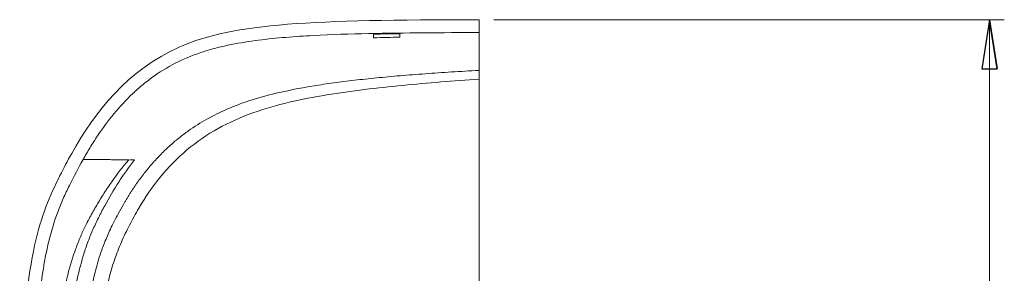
# Model space of a CAD drawing. Header units: millimetres. Extents: x -138 to 130, y -97 to 99.
# Tile 29 of 31: x -9 to 57, y 27 to 44. Entities that reach past the tile are written whole.
import ezdxf

# ---------------------------------------------------------------- set-up
doc = ezdxf.new("R2010")
doc.units = ezdxf.units.MM
doc.header["$MEASUREMENT"] = 0
doc.layers.add('layer 1', color=7, linetype='Continuous')

msp = doc.modelspace()

# ---------------------------------------------------------------- linework, layer by layer
at = {"layer": 'layer 1', "lineweight": 15}
for points, knots in [([(-5.513, 34.6381), (-3.9733, 37.3975), (-1.7616, 40.2557), (1.7592, 41.8049), (1.7592, 41.8049), (5.4789, 43.4415), (10.6596, 43.6171), (21.9259, 43.6359)], [0, 0, 0, 0, 0.3333333, 0.3333333, 0.3333333, 0.3333333, 1, 1, 1, 1]), ([(-4.7561, 34.2159), (-4.6035, 34.4894), (-4.4457, 34.761), (-4.2831, 35.0281), (-4.2831, 35.0281), (-4.1206, 35.2953), (-3.9531, 35.5584), (-3.7802, 35.8168), (-3.7802, 35.8168), (-3.4344, 36.3337), (-3.0667, 36.8322), (-2.6725, 37.3083), (-2.6725, 37.3083), (-2.2783, 37.7843), (-1.8575, 38.238), (-1.4045, 38.6645), (-1.4045, 38.6645), (-1.178, 38.8778), (-0.9435, 39.0842), (-0.7001, 39.2832), (-0.7001, 39.2832), (-0.4567, 39.4822), (-0.2039, 39.6739), (0.0533, 39.8539), (0.0533, 39.8539), (0.5677, 40.2139), (1.1043, 40.5309), (1.663, 40.8047), (1.663, 40.8047), (2.2218, 41.0784), (2.8035, 41.3078), (3.4049, 41.4987), (3.4049, 41.4987), (3.7056, 41.5941), (4.009, 41.6795), (4.3125, 41.756), (4.3125, 41.756), (4.6159, 41.8325), (4.9202, 41.9005), (5.2251, 41.9616), (5.2251, 41.9616), (5.835, 42.084), (6.4474, 42.1794), (7.0614, 42.258), (7.0614, 42.258), (7.6755, 42.3366), (8.2911, 42.3983), (8.9078, 42.4491), (8.9078, 42.4491), (9.5245, 42.5), (10.1423, 42.54), (10.7607, 42.5729), (10.7607, 42.5729), (11.9975, 42.6388), (13.2369, 42.6771), (14.4775, 42.7037), (14.4775, 42.7037), (15.7181, 42.7304), (16.9599, 42.7447), (18.2014, 42.754), (18.2014, 42.754), (19.4428, 42.7633), (20.6844, 42.7672), (21.9259, 42.7693)], [0, 0, 0, 0, 0.0588235, 0.0588235, 0.0588235, 0.0588235, 0.1176471, 0.1176471, 0.1176471, 0.1176471, 0.1764706, 0.1764706, 0.1764706, 0.1764706, 0.2352941, 0.2352941, 0.2352941, 0.2352941, 0.2941176, 0.2941176, 0.2941176, 0.2941176, 0.3529412, 0.3529412, 0.3529412, 0.3529412, 0.4117647, 0.4117647, 0.4117647, 0.4117647, 0.4705882, 0.4705882, 0.4705882, 0.4705882, 0.5294118, 0.5294118, 0.5294118, 0.5294118, 0.5882353, 0.5882353, 0.5882353, 0.5882353, 0.6470588, 0.6470588, 0.6470588, 0.6470588, 0.7058824, 0.7058824, 0.7058824, 0.7058824, 0.7647059, 0.7647059, 0.7647059, 0.7647059, 0.8235294, 0.8235294, 0.8235294, 0.8235294, 0.8823529, 0.8823529, 0.8823529, 0.8823529, 1, 1, 1, 1]), ([(14.8259, 42.6642), (14.8259, 42.6408), (14.8259, 42.6084), (14.8259, 42.5674), (14.8259, 42.5674), (14.8259, 42.5264), (14.8259, 42.4768), (14.8259, 42.4186)], [0, 0, 0, 0, 0.3333333, 0.3333333, 0.3333333, 0.3333333, 1, 1, 1, 1]), ([(16.5926, 42.4619), (16.5926, 42.5171), (16.5926, 42.5641), (16.5926, 42.6029), (16.5926, 42.6029), (16.5926, 42.6416), (16.5926, 42.6722), (16.5926, 42.6943)], [0, 0, 0, 0, 0.3333333, 0.3333333, 0.3333333, 0.3333333, 1, 1, 1, 1]), ([(21.9259, 42.7693), (21.9259, 42.7693), (21.9259, 42.7555), (21.9259, 42.7281), (21.9259, 42.7281), (21.9259, 42.7008), (21.9259, 42.6598), (21.9259, 42.6055), (21.9259, 42.6055), (21.9259, 42.4969), (21.9259, 42.3349), (21.9259, 42.1212), (21.9259, 42.1212), (21.9259, 41.6937), (21.9259, 41.0597), (21.9259, 40.2259)], [0, 0, 0, 0, 0.2, 0.2, 0.2, 0.2, 0.4, 0.4, 0.4, 0.4, 0.6, 0.6, 0.6, 0.6, 1, 1, 1, 1]), ([(21.9259, 40.2259), (21.6136, 40.2083), (21.3013, 40.1907), (20.9891, 40.1723), (20.9891, 40.1723), (20.6836, 40.1544), (20.3781, 40.1356), (20.0726, 40.1163), (20.0726, 40.1163), (19.774, 40.0973), (19.4754, 40.0778), (19.1769, 40.0576), (19.1769, 40.0576), (18.8854, 40.0378), (18.594, 40.0173), (18.3026, 39.996), (18.3026, 39.996), (18.0184, 39.9753), (17.7342, 39.9539), (17.4501, 39.9316), (17.4501, 39.9316), (17.1733, 39.9098), (16.8966, 39.8873), (16.6199, 39.8639), (16.6199, 39.8639), (16.3507, 39.8411), (16.0815, 39.8175), (15.8124, 39.793), (15.8124, 39.793), (15.5508, 39.7691), (15.2893, 39.7443), (15.0279, 39.7185), (15.0279, 39.7185), (14.774, 39.6934), (14.5202, 39.6674), (14.2666, 39.6402), (14.2666, 39.6402), (14.0205, 39.6139), (13.7746, 39.5866), (13.5288, 39.5581), (13.5288, 39.5581), (13.2905, 39.5305), (13.0524, 39.5017), (12.8144, 39.4718), (12.8144, 39.4718), (12.584, 39.4428), (12.3538, 39.4126), (12.1237, 39.3811), (12.1237, 39.3811), (11.9011, 39.3507), (11.6787, 39.319), (11.4565, 39.2859), (11.4565, 39.2859), (11.2417, 39.2539), (11.0271, 39.2206), (10.8127, 39.1858), (10.8127, 39.1858), (10.4082, 39.1202), (10.0046, 39.0493), (9.6024, 38.9718), (9.6024, 38.9718), (8.9966, 38.8551), (8.3938, 38.7234), (7.7968, 38.5699), (7.7968, 38.5699), (7.1727, 38.4095), (6.5548, 38.2254), (5.9495, 38.0081), (5.9495, 38.0081), (5.6081, 37.8856), (5.2707, 37.7525), (4.9385, 37.6079), (4.9385, 37.6079), (4.4799, 37.4083), (4.0312, 37.1867), (3.5953, 36.9427), (3.5953, 36.9427), (3.1643, 36.7013), (2.7458, 36.4379), (2.3433, 36.1531), (2.3433, 36.1531), (2.2347, 36.0763), (2.1274, 35.998), (2.0212, 35.9181), (2.0212, 35.9181), (1.9127, 35.8365), (1.8054, 35.7533), (1.6995, 35.6685), (1.6995, 35.6685), (1.5912, 35.5819), (1.4843, 35.4936), (1.3787, 35.4038), (1.3787, 35.4038), (1.271, 35.312), (1.1646, 35.2187), (1.0598, 35.1236), (1.0598, 35.1236), (0.9528, 35.0266), (0.8473, 34.9279), (0.7433, 34.8277), (0.7433, 34.8277), (0.6371, 34.7253), (0.5324, 34.6214), (0.4299, 34.5155), (0.4299, 34.5155), (0.3251, 34.4074), (0.2226, 34.2972), (0.1201, 34.187)], [0, 0, 0, 0, 0.0357143, 0.0357143, 0.0357143, 0.0357143, 0.0714286, 0.0714286, 0.0714286, 0.0714286, 0.1071429, 0.1071429, 0.1071429, 0.1071429, 0.1428571, 0.1428571, 0.1428571, 0.1428571, 0.1785714, 0.1785714, 0.1785714, 0.1785714, 0.2142857, 0.2142857, 0.2142857, 0.2142857, 0.25, 0.25, 0.25, 0.25, 0.2857143, 0.2857143, 0.2857143, 0.2857143, 0.3214286, 0.3214286, 0.3214286, 0.3214286, 0.3571429, 0.3571429, 0.3571429, 0.3571429, 0.3928571, 0.3928571, 0.3928571, 0.3928571, 0.4285714, 0.4285714, 0.4285714, 0.4285714, 0.4642857, 0.4642857, 0.4642857, 0.4642857, 0.5, 0.5, 0.5, 0.5, 0.5357143, 0.5357143, 0.5357143, 0.5357143, 0.5714286, 0.5714286, 0.5714286, 0.5714286, 0.6071429, 0.6071429, 0.6071429, 0.6071429, 0.6428571, 0.6428571, 0.6428571, 0.6428571, 0.6785714, 0.6785714, 0.6785714, 0.6785714, 0.7142857, 0.7142857, 0.7142857, 0.7142857, 0.75, 0.75, 0.75, 0.75, 0.7857143, 0.7857143, 0.7857143, 0.7857143, 0.8214286, 0.8214286, 0.8214286, 0.8214286, 0.8571429, 0.8571429, 0.8571429, 0.8571429, 0.8928571, 0.8928571, 0.8928571, 0.8928571, 0.9285714, 0.9285714, 0.9285714, 0.9285714, 1, 1, 1, 1]), ([(21.9259, 40.2259), (21.9259, 40.2026), (21.9259, 40.1792), (21.9259, 40.1532), (21.9259, 40.1532), (21.9259, 40.1271), (21.9259, 40.0991), (21.9259, 40.0613), (21.9259, 40.0613), (21.9259, 40.0518), (21.9259, 40.0417), (21.9259, 40.0302), (21.9259, 40.0302), (21.9259, 40.0187), (21.9259, 40.0057), (21.9259, 39.9879), (21.9259, 39.9879), (21.9259, 39.9702), (21.9259, 39.951), (21.9259, 39.932), (21.9259, 39.932), (21.9259, 39.913), (21.9259, 39.8939), (21.9259, 39.8746), (21.9259, 39.8746), (21.9259, 39.7977), (21.9259, 39.7197), (21.9259, 39.642)], [0, 0, 0, 0, 0.125, 0.125, 0.125, 0.125, 0.25, 0.25, 0.25, 0.25, 0.375, 0.375, 0.375, 0.375, 0.5, 0.5, 0.5, 0.5, 0.625, 0.625, 0.625, 0.625, 0.75, 0.75, 0.75, 0.75, 1, 1, 1, 1]), ([(21.9259, 39.6422), (21.0666, 39.58), (20.2077, 39.5144), (19.3493, 39.4437), (19.3493, 39.4437), (18.491, 39.3729), (17.6331, 39.2973), (16.7766, 39.2134), (16.7766, 39.2134), (15.9201, 39.1294), (15.0646, 39.0375), (14.2113, 38.9327), (14.2113, 38.9327), (13.358, 38.8279), (12.5071, 38.7096), (11.66, 38.5708), (11.66, 38.5708), (10.813, 38.432), (9.9702, 38.272), (9.1369, 38.0766), (9.1369, 38.0766), (8.3035, 37.8812), (7.4789, 37.6503), (6.6759, 37.3615), (6.6759, 37.3615), (5.8729, 37.0726), (5.0918, 36.7244), (4.3482, 36.3101), (4.3482, 36.3101), (3.6047, 35.8959), (2.899, 35.4146), (2.2461, 34.8696), (2.2461, 34.8696), (1.5932, 34.3245), (0.9949, 33.714), (0.4543, 33.0539), (0.4543, 33.0539), (-0.0863, 32.3937), (-0.5673, 31.6838), (-1.0016, 30.9436), (-1.0016, 30.9436), (-1.1102, 30.7585), (-1.2159, 30.5716), (-1.3189, 30.3829), (-1.3189, 30.3829), (-1.422, 30.1943), (-1.5226, 30.0037), (-1.6205, 29.8125), (-1.6205, 29.8125), (-1.8161, 29.4301), (-2.0039, 29.0442), (-2.1756, 28.6524), (-2.1756, 28.6524), (-2.3473, 28.2607), (-2.5025, 27.862), (-2.6401, 27.4572), (-2.6401, 27.4572), (-2.7777, 27.0524), (-2.8977, 26.6415), (-3.0042, 26.2269), (-3.0042, 26.2269), (-3.2171, 25.3976), (-3.3758, 24.5532), (-3.5069, 23.7041), (-3.5069, 23.7041), (-3.6379, 22.8549), (-3.7397, 21.9999), (-3.8263, 21.1432), (-3.8263, 21.1432), (-3.9128, 20.2866), (-3.9827, 19.4275), (-4.0428, 18.5672), (-4.0428, 18.5672), (-4.1028, 17.707), (-4.1534, 16.8459), (-4.1968, 15.9842), (-4.1968, 15.9842), (-4.2403, 15.1224), (-4.2767, 14.2601), (-4.3084, 13.3973), (-4.3084, 13.3973), (-4.3401, 12.5345), (-4.3673, 11.6715), (-4.3894, 10.8082), (-4.3894, 10.8082), (-4.4337, 9.0818), (-4.4582, 7.3543), (-4.4608, 5.6266), (-4.4608, 5.6266), (-4.466, 2.1711), (-4.3838, -1.2855), (-4.1898, -4.7368), (-4.1898, -4.7368), (-4.0929, -6.4624), (-3.9679, -8.1858), (-3.8105, -9.9069), (-3.8105, -9.9069), (-3.6531, -11.628), (-3.4635, -13.3457), (-3.2358, -15.0582), (-3.2358, -15.0582), (-3.0081, -16.7707), (-2.7425, -18.4782), (-2.4316, -20.1765), (-2.4316, -20.1765), (-2.1206, -21.8748), (-1.7646, -23.5647), (-1.3535, -25.24)], [0, 0, 0, 0, 0.0357143, 0.0357143, 0.0357143, 0.0357143, 0.0714286, 0.0714286, 0.0714286, 0.0714286, 0.1071429, 0.1071429, 0.1071429, 0.1071429, 0.1428571, 0.1428571, 0.1428571, 0.1428571, 0.1785714, 0.1785714, 0.1785714, 0.1785714, 0.2142857, 0.2142857, 0.2142857, 0.2142857, 0.25, 0.25, 0.25, 0.25, 0.2857143, 0.2857143, 0.2857143, 0.2857143, 0.3214286, 0.3214286, 0.3214286, 0.3214286, 0.3571429, 0.3571429, 0.3571429, 0.3571429, 0.3928571, 0.3928571, 0.3928571, 0.3928571, 0.4285714, 0.4285714, 0.4285714, 0.4285714, 0.4642857, 0.4642857, 0.4642857, 0.4642857, 0.5, 0.5, 0.5, 0.5, 0.5357143, 0.5357143, 0.5357143, 0.5357143, 0.5714286, 0.5714286, 0.5714286, 0.5714286, 0.6071429, 0.6071429, 0.6071429, 0.6071429, 0.6428571, 0.6428571, 0.6428571, 0.6428571, 0.6785714, 0.6785714, 0.6785714, 0.6785714, 0.7142857, 0.7142857, 0.7142857, 0.7142857, 0.75, 0.75, 0.75, 0.75, 0.7857143, 0.7857143, 0.7857143, 0.7857143, 0.8214286, 0.8214286, 0.8214286, 0.8214286, 0.8571429, 0.8571429, 0.8571429, 0.8571429, 0.8928571, 0.8928571, 0.8928571, 0.8928571, 0.9285714, 0.9285714, 0.9285714, 0.9285714, 1, 1, 1, 1]), ([(21.9259, 39.642), (21.9259, 39.4718), (21.9259, 39.3017), (21.9259, 39.1315), (21.9259, 39.1315), (21.9259, 38.9613), (21.9259, 38.7912), (21.9259, 38.621), (21.9259, 38.621), (21.9259, 38.2807), (21.9259, 37.9405), (21.9259, 37.6002), (21.9259, 37.6002), (21.9259, 36.9196), (21.9259, 36.2391), (21.9259, 35.5585), (21.9259, 35.5585), (21.9259, 34.1974), (21.9259, 32.8363), (21.9259, 31.4751), (21.9259, 31.4751), (21.9259, 30.114), (21.9259, 28.7529), (21.9259, 27.3918), (21.9259, 27.3918), (21.9259, 26.0306), (21.9259, 24.6695), (21.9259, 23.3083), (21.9259, 23.3083), (21.9259, 20.5859), (21.9259, 17.8635), (21.9259, 15.1411), (21.9259, 15.1411), (21.9259, 12.4186), (21.9259, 9.6962), (21.9259, 6.9737), (21.9259, 6.9737), (21.9259, 1.5288), (21.9259, -3.916), (21.9259, -9.3608), (21.9259, -9.3608), (21.9259, -14.8057), (21.9259, -20.2504), (21.9259, -25.6951)], [0, 0, 0, 0, 0.0833333, 0.0833333, 0.0833333, 0.0833333, 0.1666667, 0.1666667, 0.1666667, 0.1666667, 0.25, 0.25, 0.25, 0.25, 0.3333333, 0.3333333, 0.3333333, 0.3333333, 0.4166667, 0.4166667, 0.4166667, 0.4166667, 0.5, 0.5, 0.5, 0.5, 0.5833333, 0.5833333, 0.5833333, 0.5833333, 0.6666667, 0.6666667, 0.6666667, 0.6666667, 0.75, 0.75, 0.75, 0.75, 0.8333333, 0.8333333, 0.8333333, 0.8333333, 1, 1, 1, 1]), ([(-9.0244, 19.1004), (-8.5733, 28.0077), (-7.6988, 30.3838), (-6.3117, 33.1382), (-6.3117, 33.1382), (-6.0642, 33.6295), (-5.8005, 34.1329), (-5.5155, 34.6396)], [0, 0, 0, 0, 0.3333333, 0.3333333, 0.3333333, 0.3333333, 1, 1, 1, 1]), ([(-8.1566, 19.1004), (-8.0902, 20.4051), (-8.0084, 21.7098), (-7.896, 23.0102), (-7.896, 23.0102), (-7.8398, 23.6604), (-7.7757, 24.3097), (-7.6998, 24.9574), (-7.6998, 24.9574), (-7.6238, 25.6052), (-7.536, 26.2516), (-7.429, 26.8956), (-7.429, 26.8956), (-7.3755, 27.2176), (-7.3172, 27.5391), (-7.2525, 27.8597), (-7.2525, 27.8597), (-7.1879, 28.1804), (-7.1168, 28.5009), (-7.038, 28.8187), (-7.038, 28.8187), (-6.8804, 29.4545), (-6.6912, 30.0787), (-6.462, 30.6883), (-6.462, 30.6883), (-6.3473, 30.9931), (-6.2229, 31.2943), (-6.0903, 31.5925), (-6.0903, 31.5925), (-5.9577, 31.8907), (-5.817, 32.186), (-5.6718, 32.4796), (-5.6718, 32.4796), (-5.3815, 33.0668), (-5.0792, 33.6475), (-4.7587, 34.2173)], [0, 0, 0, 0, 0.1, 0.1, 0.1, 0.1, 0.2, 0.2, 0.2, 0.2, 0.3, 0.3, 0.3, 0.3, 0.4, 0.4, 0.4, 0.4, 0.5, 0.5, 0.5, 0.5, 0.6, 0.6, 0.6, 0.6, 0.7, 0.7, 0.7, 0.7, 0.8, 0.8, 0.8, 0.8, 1, 1, 1, 1]), ([(-5.2531, -25.6233), (-5.4097, -24.8035), (-5.5302, -24.1113), (-5.6243, -23.549), (-5.6243, -23.549), (-5.6713, -23.2679), (-5.7116, -23.0193), (-5.746, -22.8032), (-5.746, -22.8032), (-5.7503, -22.7762), (-5.7545, -22.7496), (-5.7589, -22.7221), (-5.7589, -22.7221), (-5.7632, -22.6947), (-5.7676, -22.6667), (-5.7721, -22.6382), (-5.7721, -22.6382), (-5.7811, -22.5812), (-5.7904, -22.5221), (-5.7999, -22.461), (-5.7999, -22.461), (-5.8189, -22.3388), (-5.839, -22.2083), (-5.8601, -22.0696), (-5.8601, -22.0696), (-5.9443, -21.5146), (-6.0442, -20.8275), (-6.1528, -20.0069), (-6.1528, -20.0069), (-6.1663, -19.9043), (-6.1802, -19.7983), (-6.1935, -19.6956), (-6.1935, -19.6956), (-6.2068, -19.5929), (-6.2196, -19.4927), (-6.232, -19.3948), (-6.232, -19.3948), (-6.2568, -19.1991), (-6.2799, -19.0129), (-6.3014, -18.8364), (-6.3014, -18.8364), (-6.3444, -18.4835), (-6.3812, -18.169), (-6.4126, -17.8933), (-6.4126, -17.8933), (-6.444, -17.6176), (-6.4701, -17.3806), (-6.4916, -17.1824), (-6.4916, -17.1824), (-6.5023, -17.0833), (-6.5119, -16.9939), (-6.5203, -16.9143), (-6.5203, -16.9143), (-6.5245, -16.8745), (-6.5284, -16.8382), (-6.5324, -16.8002), (-6.5324, -16.8002), (-6.5364, -16.7622), (-6.5405, -16.723), (-6.5447, -16.6826), (-6.5447, -16.6826), (-6.5783, -16.3598), (-6.6186, -15.9615), (-6.6635, -15.4875), (-6.6635, -15.4875), (-6.7533, -14.5396), (-6.8621, -13.2889), (-6.9686, -11.7331), (-6.9686, -11.7331), (-6.9819, -11.5387), (-6.9952, -11.3388), (-7.008, -11.1402), (-7.008, -11.1402), (-7.0208, -10.9417), (-7.0333, -10.7429), (-7.0454, -10.5439), (-7.0454, -10.5439), (-7.0696, -10.1459), (-7.0923, -9.7471), (-7.1136, -9.3476), (-7.1136, -9.3476), (-7.1562, -8.5485), (-7.1932, -7.7462), (-7.225, -6.9411), (-7.225, -6.9411), (-7.2886, -5.3308), (-7.3314, -3.7087), (-7.3543, -2.0758), (-7.3543, -2.0758), (-7.3657, -1.2593), (-7.3722, -0.4401), (-7.3738, 0.3818), (-7.3738, 0.3818), (-7.3742, 0.5872), (-7.3743, 0.7928), (-7.3741, 0.9986), (-7.3741, 0.9986), (-7.374, 1.1015), (-7.3739, 1.2044), (-7.3736, 1.3074), (-7.3736, 1.3074), (-7.3733, 1.4104), (-7.373, 1.514), (-7.3726, 1.6161), (-7.3726, 1.6161), (-7.3709, 2.0245), (-7.3682, 2.4055), (-7.3649, 2.7591), (-7.3649, 2.7591), (-7.3583, 3.4663), (-7.3493, 4.0638), (-7.3409, 4.5517), (-7.3409, 4.5517), (-7.3324, 5.0395), (-7.3245, 5.4178), (-7.3188, 5.6865), (-7.3188, 5.6865), (-7.3174, 5.7537), (-7.3161, 5.814), (-7.315, 5.8675), (-7.315, 5.8675), (-7.3144, 5.8942), (-7.3139, 5.9192), (-7.3134, 5.9426), (-7.3134, 5.9426), (-7.3132, 5.9542), (-7.313, 5.965), (-7.3127, 5.9781), (-7.3127, 5.9781), (-7.3124, 5.9911), (-7.3121, 6.0058), (-7.3118, 6.0222), (-7.3118, 6.0222), (-7.3091, 6.1532), (-7.3041, 6.3908), (-7.2957, 6.7348), (-7.2957, 6.7348), (-7.2936, 6.8208), (-7.2913, 6.9134), (-7.2888, 7.0128), (-7.2888, 7.0128), (-7.2875, 7.0624), (-7.2861, 7.1137), (-7.2847, 7.1667), (-7.2847, 7.1667), (-7.284, 7.1932), (-7.2833, 7.2215), (-7.2826, 7.2491), (-7.2826, 7.2491), (-7.2818, 7.2767), (-7.2811, 7.3043), (-7.2803, 7.3318), (-7.2803, 7.3318), (-7.2744, 7.5522), (-7.2685, 7.7707), (-7.2624, 7.9873), (-7.2624, 7.9873), (-7.2503, 8.4206), (-7.2378, 8.8466), (-7.2251, 9.2653), (-7.2251, 9.2653), (-7.1741, 10.9399), (-7.118, 12.4967), (-7.054, 13.9352), (-7.054, 13.9352), (-6.9899, 15.3736), (-6.9182, 16.6929), (-6.8271, 17.8902), (-6.8271, 17.8902), (-6.8043, 18.1895), (-6.7802, 18.4812), (-6.7552, 18.7655), (-6.7552, 18.7655), (-6.752, 18.8011), (-6.7489, 18.8365), (-6.7457, 18.8718), (-6.7457, 18.8718), (-6.7426, 18.9071), (-6.7393, 18.9423), (-6.7368, 18.9775), (-6.7368, 18.9775), (-6.7319, 19.0479), (-6.727, 19.1178), (-6.7221, 19.1872), (-6.7221, 19.1872), (-6.7122, 19.3261), (-6.7024, 19.4631), (-6.6925, 19.5983), (-6.6925, 19.5983), (-6.6529, 20.1388), (-6.6126, 20.6493), (-6.5713, 21.1298), (-6.5713, 21.1298), (-6.53, 21.6102), (-6.4878, 22.0606), (-6.4451, 22.4811), (-6.4451, 22.4811), (-6.4238, 22.6914), (-6.4023, 22.894), (-6.3808, 23.0891), (-6.3808, 23.0891), (-6.3781, 23.1135), (-6.3754, 23.1377), (-6.3727, 23.1619), (-6.3727, 23.1619), (-6.3724, 23.1649), (-6.372, 23.1679), (-6.3717, 23.1709), (-6.3717, 23.1709), (-6.3715, 23.1724), (-6.3711, 23.176), (-6.3708, 23.179), (-6.3708, 23.179), (-6.3705, 23.182), (-6.3701, 23.185), (-6.3698, 23.188), (-6.3698, 23.188), (-6.3685, 23.1999), (-6.3671, 23.2118), (-6.3658, 23.2237), (-6.3658, 23.2237), (-6.363, 23.2476), (-6.3603, 23.2713), (-6.3575, 23.2951), (-6.3575, 23.2951), (-6.3465, 23.3901), (-6.335, 23.4844), (-6.3231, 23.5781), (-6.3231, 23.5781), (-6.2992, 23.7656), (-6.2736, 23.9505), (-6.2463, 24.133), (-6.2463, 24.133), (-6.1918, 24.4979), (-6.1306, 24.8533), (-6.0644, 25.1991), (-6.0644, 25.1991), (-5.9982, 25.5449), (-5.9269, 25.8802), (-5.8498, 26.2043), (-5.8498, 26.2043), (-5.6956, 26.8526), (-5.5167, 27.4562), (-5.3189, 28.0193), (-5.3189, 28.0193), (-5.2694, 28.16), (-5.2188, 28.2982), (-5.1672, 28.4338), (-5.1672, 28.4338), (-5.1156, 28.5695), (-5.0628, 28.7034), (-5.0095, 28.8329), (-5.0095, 28.8329), (-4.9028, 29.0918), (-4.7909, 29.3415), (-4.6759, 29.5825), (-4.6759, 29.5825), (-4.6184, 29.703), (-4.5601, 29.8214), (-4.5012, 29.9376), (-4.5012, 29.9376), (-4.4975, 29.9449), (-4.4939, 29.9522), (-4.4902, 29.9594), (-4.4902, 29.9594), (-4.4865, 29.9667), (-4.4819, 29.9757), (-4.4776, 29.9842), (-4.4776, 29.9842), (-4.4689, 30.0012), (-4.4602, 30.0181), (-4.4515, 30.035), (-4.4515, 30.035), (-4.4341, 30.0689), (-4.4165, 30.1027), (-4.3989, 30.1365), (-4.3989, 30.1365), (-4.3635, 30.2041), (-4.3277, 30.2716), (-4.2913, 30.339), (-4.2913, 30.339), (-4.2187, 30.4737), (-4.1442, 30.6072), (-4.0675, 30.7427), (-4.0675, 30.7427), (-3.9908, 30.8781), (-3.9129, 31.013), (-3.8337, 31.1474), (-3.8337, 31.1474), (-3.6754, 31.4161), (-3.5123, 31.6828), (-3.3441, 31.9471), (-3.3441, 31.9471), (-3.2601, 32.0793), (-3.1748, 32.2109), (-3.0882, 32.3419), (-3.0882, 32.3419), (-3.0016, 32.4728), (-2.9142, 32.6023), (-2.825, 32.7304), (-2.825, 32.7304), (-2.4685, 33.2426), (-2.0854, 33.7373), (-1.6685, 34.2073)], [0, 0, 0, 0, 0.012987, 0.012987, 0.012987, 0.012987, 0.025974, 0.025974, 0.025974, 0.025974, 0.038961, 0.038961, 0.038961, 0.038961, 0.0519481, 0.0519481, 0.0519481, 0.0519481, 0.0649351, 0.0649351, 0.0649351, 0.0649351, 0.0779221, 0.0779221, 0.0779221, 0.0779221, 0.0909091, 0.0909091, 0.0909091, 0.0909091, 0.1038961, 0.1038961, 0.1038961, 0.1038961, 0.1168831, 0.1168831, 0.1168831, 0.1168831, 0.1298701, 0.1298701, 0.1298701, 0.1298701, 0.1428571, 0.1428571, 0.1428571, 0.1428571, 0.1558442, 0.1558442, 0.1558442, 0.1558442, 0.1688312, 0.1688312, 0.1688312, 0.1688312, 0.1818182, 0.1818182, 0.1818182, 0.1818182, 0.1948052, 0.1948052, 0.1948052, 0.1948052, 0.2077922, 0.2077922, 0.2077922, 0.2077922, 0.2207792, 0.2207792, 0.2207792, 0.2207792, 0.2337662, 0.2337662, 0.2337662, 0.2337662, 0.2467532, 0.2467532, 0.2467532, 0.2467532, 0.2597403, 0.2597403, 0.2597403, 0.2597403, 0.2727273, 0.2727273, 0.2727273, 0.2727273, 0.2857143, 0.2857143, 0.2857143, 0.2857143, 0.2987013, 0.2987013, 0.2987013, 0.2987013, 0.3116883, 0.3116883, 0.3116883, 0.3116883, 0.3246753, 0.3246753, 0.3246753, 0.3246753, 0.3376623, 0.3376623, 0.3376623, 0.3376623, 0.3506494, 0.3506494, 0.3506494, 0.3506494, 0.3636364, 0.3636364, 0.3636364, 0.3636364, 0.3766234, 0.3766234, 0.3766234, 0.3766234, 0.3896104, 0.3896104, 0.3896104, 0.3896104, 0.4025974, 0.4025974, 0.4025974, 0.4025974, 0.4155844, 0.4155844, 0.4155844, 0.4155844, 0.4285714, 0.4285714, 0.4285714, 0.4285714, 0.4415584, 0.4415584, 0.4415584, 0.4415584, 0.4545455, 0.4545455, 0.4545455, 0.4545455, 0.4675325, 0.4675325, 0.4675325, 0.4675325, 0.4805195, 0.4805195, 0.4805195, 0.4805195, 0.4935065, 0.4935065, 0.4935065, 0.4935065, 0.5064935, 0.5064935, 0.5064935, 0.5064935, 0.5194805, 0.5194805, 0.5194805, 0.5194805, 0.5324675, 0.5324675, 0.5324675, 0.5324675, 0.5454545, 0.5454545, 0.5454545, 0.5454545, 0.5584416, 0.5584416, 0.5584416, 0.5584416, 0.5714286, 0.5714286, 0.5714286, 0.5714286, 0.5844156, 0.5844156, 0.5844156, 0.5844156, 0.5974026, 0.5974026, 0.5974026, 0.5974026, 0.6103896, 0.6103896, 0.6103896, 0.6103896, 0.6233766, 0.6233766, 0.6233766, 0.6233766, 0.6363636, 0.6363636, 0.6363636, 0.6363636, 0.6493506, 0.6493506, 0.6493506, 0.6493506, 0.6623377, 0.6623377, 0.6623377, 0.6623377, 0.6753247, 0.6753247, 0.6753247, 0.6753247, 0.6883117, 0.6883117, 0.6883117, 0.6883117, 0.7012987, 0.7012987, 0.7012987, 0.7012987, 0.7142857, 0.7142857, 0.7142857, 0.7142857, 0.7272727, 0.7272727, 0.7272727, 0.7272727, 0.7402597, 0.7402597, 0.7402597, 0.7402597, 0.7532468, 0.7532468, 0.7532468, 0.7532468, 0.7662338, 0.7662338, 0.7662338, 0.7662338, 0.7792208, 0.7792208, 0.7792208, 0.7792208, 0.7922078, 0.7922078, 0.7922078, 0.7922078, 0.8051948, 0.8051948, 0.8051948, 0.8051948, 0.8181818, 0.8181818, 0.8181818, 0.8181818, 0.8311688, 0.8311688, 0.8311688, 0.8311688, 0.8441558, 0.8441558, 0.8441558, 0.8441558, 0.8571429, 0.8571429, 0.8571429, 0.8571429, 0.8701299, 0.8701299, 0.8701299, 0.8701299, 0.8831169, 0.8831169, 0.8831169, 0.8831169, 0.8961039, 0.8961039, 0.8961039, 0.8961039, 0.9090909, 0.9090909, 0.9090909, 0.9090909, 0.9220779, 0.9220779, 0.9220779, 0.9220779, 0.9350649, 0.9350649, 0.9350649, 0.9350649, 0.9480519, 0.9480519, 0.9480519, 0.9480519, 0.961039, 0.961039, 0.961039, 0.961039, 0.974026, 0.974026, 0.974026, 0.974026, 1, 1, 1, 1]), ([(-1.2856, 34.2033), (-2.0427, 33.2491), (-2.7007, 32.2045), (-3.294, 31.1123), (-3.294, 31.1123), (-3.3682, 30.9757), (-3.4413, 30.8384), (-3.5135, 30.7004), (-3.5135, 30.7004), (-3.5496, 30.6315), (-3.5849, 30.5638), (-3.6199, 30.4953), (-3.6199, 30.4953), (-3.655, 30.4268), (-3.6896, 30.3581), (-3.7238, 30.2893), (-3.7238, 30.2893), (-3.8607, 30.0141), (-3.9906, 29.7367), (-4.1124, 29.457), (-4.1124, 29.457), (-4.2341, 29.1774), (-4.3474, 28.896), (-4.4519, 28.6107), (-4.4519, 28.6107), (-4.5564, 28.3254), (-4.6525, 28.0358), (-4.7413, 27.7428), (-4.7413, 27.7428), (-4.9188, 27.1567), (-5.0675, 26.5563), (-5.196, 25.9478), (-5.196, 25.9478), (-5.3245, 25.3394), (-5.4329, 24.7223), (-5.5277, 24.1009), (-5.5277, 24.1009), (-5.6224, 23.4795), (-5.703, 22.853), (-5.7744, 22.2237), (-5.7744, 22.2237), (-5.8458, 21.5943), (-5.9076, 20.9626), (-5.962, 20.3291), (-5.962, 20.3291), (-6.0164, 19.6955), (-6.0634, 19.06), (-6.1052, 18.423), (-6.1052, 18.423), (-6.1469, 17.786), (-6.1833, 17.1484), (-6.2151, 16.5097), (-6.2151, 16.5097), (-6.2787, 15.2323), (-6.3249, 13.9511), (-6.3592, 12.6688), (-6.3592, 12.6688), (-6.4278, 10.1043), (-6.446, 7.535), (-6.4202, 4.9653), (-6.4202, 4.9653), (-6.4072, 3.6805), (-6.3831, 2.3955), (-6.3482, 1.1107), (-6.3482, 1.1107), (-6.3134, -0.1741), (-6.2676, -1.4582), (-6.2099, -2.7414), (-6.2099, -2.7414), (-6.0946, -5.3079), (-5.9323, -7.8714), (-5.7148, -10.4269), (-5.7148, -10.4269), (-5.4973, -12.9824), (-5.2232, -15.5298), (-4.8755, -18.0631), (-4.8755, -18.0631), (-4.5278, -20.5963), (-4.1055, -23.1147), (-3.5834, -25.6071)], [0, 0, 0, 0, 0.047619, 0.047619, 0.047619, 0.047619, 0.0952381, 0.0952381, 0.0952381, 0.0952381, 0.1428571, 0.1428571, 0.1428571, 0.1428571, 0.1904762, 0.1904762, 0.1904762, 0.1904762, 0.2380952, 0.2380952, 0.2380952, 0.2380952, 0.2857143, 0.2857143, 0.2857143, 0.2857143, 0.3333333, 0.3333333, 0.3333333, 0.3333333, 0.3809524, 0.3809524, 0.3809524, 0.3809524, 0.4285714, 0.4285714, 0.4285714, 0.4285714, 0.4761905, 0.4761905, 0.4761905, 0.4761905, 0.5238095, 0.5238095, 0.5238095, 0.5238095, 0.5714286, 0.5714286, 0.5714286, 0.5714286, 0.6190476, 0.6190476, 0.6190476, 0.6190476, 0.6666667, 0.6666667, 0.6666667, 0.6666667, 0.7142857, 0.7142857, 0.7142857, 0.7142857, 0.7619048, 0.7619048, 0.7619048, 0.7619048, 0.8095238, 0.8095238, 0.8095238, 0.8095238, 0.8571429, 0.8571429, 0.8571429, 0.8571429, 0.9047619, 0.9047619, 0.9047619, 0.9047619, 1, 1, 1, 1]), ([(0.1201, 34.187), (0.0704, 34.1322), (0.0208, 34.0773), (-0.0283, 34.0221), (-0.0283, 34.0221), (-0.0772, 33.967), (-0.1257, 33.9114), (-0.1737, 33.8555), (-0.1737, 33.8555), (-0.2215, 33.7998), (-0.269, 33.7437), (-0.3161, 33.6873), (-0.3161, 33.6873), (-0.363, 33.6311), (-0.4095, 33.5745), (-0.4557, 33.5176), (-0.4557, 33.5176), (-0.5016, 33.4608), (-0.5472, 33.4038), (-0.5924, 33.3464), (-0.5924, 33.3464), (-0.6375, 33.2891), (-0.6822, 33.2315), (-0.7264, 33.1736), (-0.7264, 33.1736), (-0.7706, 33.1159), (-0.8144, 33.0579), (-0.8578, 32.9995), (-0.8578, 32.9995), (-0.9011, 32.9413), (-0.944, 32.8828), (-0.9866, 32.824), (-0.9866, 32.824), (-1.029, 32.7654), (-1.0711, 32.7064), (-1.1128, 32.6472), (-1.1128, 32.6472), (-1.1544, 32.5881), (-1.1957, 32.5288), (-1.2366, 32.4692), (-1.2366, 32.4692), (-1.2774, 32.4097), (-1.3179, 32.3499), (-1.358, 32.2899), (-1.358, 32.2899), (-1.398, 32.23), (-1.4377, 32.1698), (-1.4771, 32.1094), (-1.4771, 32.1094), (-1.5163, 32.0492), (-1.5553, 31.9886), (-1.5939, 31.9279), (-1.5939, 31.9279), (-1.6324, 31.8673), (-1.6706, 31.8064), (-1.7085, 31.7453), (-1.7085, 31.7453), (-1.7463, 31.6843), (-1.7838, 31.6231), (-1.8209, 31.5617), (-1.8209, 31.5617), (-1.8581, 31.5004), (-1.8949, 31.4389), (-1.9314, 31.3772), (-1.9314, 31.3772), (-1.9678, 31.3156), (-2.004, 31.2538), (-2.0398, 31.1918), (-2.0398, 31.1918), (-2.1585, 30.9863), (-2.2738, 30.7786), (-2.3865, 30.5693), (-2.3865, 30.5693), (-2.5706, 30.2273), (-2.7478, 29.8812), (-2.914, 29.5293), (-2.914, 29.5293), (-3.0509, 29.2394), (-3.1804, 28.9456), (-3.2999, 28.6475), (-3.2999, 28.6475), (-3.4109, 28.3707), (-3.5134, 28.0901), (-3.6076, 27.8066), (-3.6076, 27.8066), (-3.7532, 27.3683), (-3.8791, 26.923), (-3.9897, 26.4737), (-3.9897, 26.4737), (-4.1795, 25.7024), (-4.3243, 24.9196), (-4.4442, 24.1333), (-4.4442, 24.1333), (-4.5326, 23.5531), (-4.6076, 22.9709), (-4.6733, 22.3877), (-4.6733, 22.3877), (-4.751, 21.6981), (-4.8159, 21.007), (-4.8724, 20.3151), (-4.8724, 20.3151), (-4.9391, 19.4985), (-4.9941, 18.6808), (-5.0414, 17.8627), (-5.0414, 17.8627), (-5.0916, 16.9953), (-5.1331, 16.1274), (-5.1688, 15.2593), (-5.1688, 15.2593), (-5.2055, 14.365), (-5.2361, 13.4704), (-5.2619, 12.5757), (-5.2619, 12.5757), (-5.2892, 11.6265), (-5.3111, 10.6771), (-5.3272, 9.7276), (-5.3272, 9.7276), (-5.3421, 8.852), (-5.352, 7.9764), (-5.3569, 7.1006), (-5.3569, 7.1006), (-5.3611, 6.3373), (-5.3615, 5.5739), (-5.3579, 4.8104), (-5.3579, 4.8104), (-5.3514, 3.4469), (-5.3321, 2.0833), (-5.2989, 0.72), (-5.2989, 0.72), (-5.2691, -0.5042), (-5.228, -1.7283), (-5.1748, -2.9518), (-5.1748, -2.9518), (-5.1179, -4.2562), (-5.0472, -5.5601), (-4.9611, -6.8629), (-4.9611, -6.8629), (-4.8766, -8.1411), (-4.7772, -9.4184), (-4.6612, -10.694), (-4.6612, -10.694), (-4.6033, -11.3304), (-4.5412, -11.9664), (-4.4747, -12.6019), (-4.4747, -12.6019), (-4.4077, -13.2429), (-4.3361, -13.8833), (-4.2597, -14.5232), (-4.2597, -14.5232), (-4.1828, -15.1671), (-4.1009, -15.8104), (-4.0139, -16.4529), (-4.0139, -16.4529), (-3.9264, -17.0982), (-3.8337, -17.7426), (-3.7352, -18.3861), (-3.7352, -18.3861), (-3.6971, -18.6353), (-3.658, -18.8844), (-3.6182, -19.1334), (-3.6182, -19.1334), (-3.5763, -19.3948), (-3.5334, -19.6561), (-3.4895, -19.9172), (-3.4895, -19.9172), (-3.4435, -20.1906), (-3.3965, -20.4638), (-3.3483, -20.7367), (-3.3483, -20.7367), (-3.2979, -21.0218), (-3.2463, -21.3067), (-3.1935, -21.5913), (-3.1935, -21.5913), (-3.1384, -21.8878), (-3.0819, -22.184), (-3.0239, -22.4799), (-3.0239, -22.4799), (-2.9637, -22.7874), (-2.9018, -23.0945), (-2.8384, -23.4013), (-2.8384, -23.4013), (-2.7727, -23.7195), (-2.7054, -24.0373), (-2.6357, -24.3544), (-2.6357, -24.3544), (-2.5636, -24.6826), (-2.489, -25.0102), (-2.4143, -25.3377)], [0, 0, 0, 0, 0.0208333, 0.0208333, 0.0208333, 0.0208333, 0.0416667, 0.0416667, 0.0416667, 0.0416667, 0.0625, 0.0625, 0.0625, 0.0625, 0.0833333, 0.0833333, 0.0833333, 0.0833333, 0.1041667, 0.1041667, 0.1041667, 0.1041667, 0.125, 0.125, 0.125, 0.125, 0.1458333, 0.1458333, 0.1458333, 0.1458333, 0.1666667, 0.1666667, 0.1666667, 0.1666667, 0.1875, 0.1875, 0.1875, 0.1875, 0.2083333, 0.2083333, 0.2083333, 0.2083333, 0.2291667, 0.2291667, 0.2291667, 0.2291667, 0.25, 0.25, 0.25, 0.25, 0.2708333, 0.2708333, 0.2708333, 0.2708333, 0.2916667, 0.2916667, 0.2916667, 0.2916667, 0.3125, 0.3125, 0.3125, 0.3125, 0.3333333, 0.3333333, 0.3333333, 0.3333333, 0.3541667, 0.3541667, 0.3541667, 0.3541667, 0.375, 0.375, 0.375, 0.375, 0.3958333, 0.3958333, 0.3958333, 0.3958333, 0.4166667, 0.4166667, 0.4166667, 0.4166667, 0.4375, 0.4375, 0.4375, 0.4375, 0.4583333, 0.4583333, 0.4583333, 0.4583333, 0.4791667, 0.4791667, 0.4791667, 0.4791667, 0.5, 0.5, 0.5, 0.5, 0.5208333, 0.5208333, 0.5208333, 0.5208333, 0.5416667, 0.5416667, 0.5416667, 0.5416667, 0.5625, 0.5625, 0.5625, 0.5625, 0.5833333, 0.5833333, 0.5833333, 0.5833333, 0.6041667, 0.6041667, 0.6041667, 0.6041667, 0.625, 0.625, 0.625, 0.625, 0.6458333, 0.6458333, 0.6458333, 0.6458333, 0.6666667, 0.6666667, 0.6666667, 0.6666667, 0.6875, 0.6875, 0.6875, 0.6875, 0.7083333, 0.7083333, 0.7083333, 0.7083333, 0.7291667, 0.7291667, 0.7291667, 0.7291667, 0.75, 0.75, 0.75, 0.75, 0.7708333, 0.7708333, 0.7708333, 0.7708333, 0.7916667, 0.7916667, 0.7916667, 0.7916667, 0.8125, 0.8125, 0.8125, 0.8125, 0.8333333, 0.8333333, 0.8333333, 0.8333333, 0.8541667, 0.8541667, 0.8541667, 0.8541667, 0.875, 0.875, 0.875, 0.875, 0.8958333, 0.8958333, 0.8958333, 0.8958333, 0.9166667, 0.9166667, 0.9166667, 0.9166667, 0.9375, 0.9375, 0.9375, 0.9375, 0.9583333, 0.9583333, 0.9583333, 0.9583333, 1, 1, 1, 1]), ([(-4.7587, 34.2173), (-4.7584, 34.2173), (-4.758, 34.2173), (-4.757, 34.2173), (-4.757, 34.2173), (-4.7559, 34.2173), (-4.7541, 34.2173), (-4.7518, 34.2172), (-4.7518, 34.2172), (-4.7495, 34.2172), (-4.7466, 34.2172), (-4.7432, 34.2171), (-4.7432, 34.2171), (-4.7398, 34.2171), (-4.7358, 34.2171), (-4.7312, 34.2171), (-4.7312, 34.2171), (-4.7266, 34.217), (-4.7215, 34.217), (-4.7158, 34.217), (-4.7158, 34.217), (-4.7101, 34.2169), (-4.7038, 34.2169), (-4.697, 34.2169), (-4.697, 34.2169), (-4.6902, 34.2168), (-4.6828, 34.2168), (-4.6749, 34.2168), (-4.6749, 34.2168), (-4.6669, 34.2168), (-4.6584, 34.2168), (-4.6494, 34.2167), (-4.6494, 34.2167), (-4.6403, 34.2167), (-4.6307, 34.2167), (-4.6205, 34.2167), (-4.6205, 34.2167), (-4.6103, 34.2167), (-4.5996, 34.2167), (-4.5883, 34.2167), (-4.5883, 34.2167), (-4.5771, 34.2167), (-4.5652, 34.2167), (-4.5528, 34.2168), (-4.5528, 34.2168), (-4.5405, 34.2168), (-4.5275, 34.2168), (-4.514, 34.2168), (-4.514, 34.2168), (-4.5006, 34.2168), (-4.4865, 34.2169), (-4.4719, 34.2169), (-4.4719, 34.2169), (-4.4574, 34.2169), (-4.4422, 34.217), (-4.4266, 34.217), (-4.4266, 34.217), (-4.4109, 34.217), (-4.3947, 34.2171), (-4.3779, 34.2171), (-4.3779, 34.2171), (-4.3611, 34.2172), (-4.3438, 34.2172), (-4.326, 34.2173), (-4.326, 34.2173), (-4.3081, 34.2173), (-4.2898, 34.2174), (-4.2708, 34.2174), (-4.2708, 34.2174), (-4.2519, 34.2175), (-4.2324, 34.2175), (-4.2124, 34.2175), (-4.2124, 34.2175), (-4.1924, 34.2176), (-4.1719, 34.2176), (-4.1508, 34.2177), (-4.1508, 34.2177), (-4.1297, 34.2177), (-4.1081, 34.2177), (-4.0859, 34.2178), (-4.0859, 34.2178), (-4.0638, 34.2178), (-4.0411, 34.2178), (-4.0179, 34.2178), (-4.0179, 34.2178), (-3.9946, 34.2178), (-3.9709, 34.2178), (-3.9466, 34.2178), (-3.9466, 34.2178), (-3.8921, 34.2177), (-3.8352, 34.2176), (-3.7757, 34.2174), (-3.7757, 34.2174), (-3.7166, 34.2173), (-3.655, 34.2171), (-3.5911, 34.2168), (-3.5911, 34.2168), (-3.5274, 34.2166), (-3.4614, 34.2164), (-3.3931, 34.2161), (-3.3931, 34.2161), (-3.325, 34.2158), (-3.2547, 34.2155), (-3.1822, 34.2152), (-3.1822, 34.2152), (-3.1099, 34.2149), (-3.0354, 34.2146), (-2.9588, 34.2143), (-2.9588, 34.2143), (-2.8824, 34.214), (-2.8039, 34.2136), (-2.7234, 34.2133), (-2.7234, 34.2133), (-2.643, 34.2129), (-2.5606, 34.2125), (-2.4762, 34.2121), (-2.4762, 34.2121), (-2.392, 34.2117), (-2.3057, 34.2112), (-2.2177, 34.2107), (-2.2177, 34.2107), (-2.1298, 34.2102), (-2.0401, 34.2097), (-1.9481, 34.209), (-1.9481, 34.209), (-1.8562, 34.2084), (-1.762, 34.2076), (-1.6678, 34.2068)], [0, 0, 0, 0, 0.030303, 0.030303, 0.030303, 0.030303, 0.0606061, 0.0606061, 0.0606061, 0.0606061, 0.0909091, 0.0909091, 0.0909091, 0.0909091, 0.1212121, 0.1212121, 0.1212121, 0.1212121, 0.1515152, 0.1515152, 0.1515152, 0.1515152, 0.1818182, 0.1818182, 0.1818182, 0.1818182, 0.2121212, 0.2121212, 0.2121212, 0.2121212, 0.2424242, 0.2424242, 0.2424242, 0.2424242, 0.2727273, 0.2727273, 0.2727273, 0.2727273, 0.3030303, 0.3030303, 0.3030303, 0.3030303, 0.3333333, 0.3333333, 0.3333333, 0.3333333, 0.3636364, 0.3636364, 0.3636364, 0.3636364, 0.3939394, 0.3939394, 0.3939394, 0.3939394, 0.4242424, 0.4242424, 0.4242424, 0.4242424, 0.4545455, 0.4545455, 0.4545455, 0.4545455, 0.4848485, 0.4848485, 0.4848485, 0.4848485, 0.5151515, 0.5151515, 0.5151515, 0.5151515, 0.5454545, 0.5454545, 0.5454545, 0.5454545, 0.5757576, 0.5757576, 0.5757576, 0.5757576, 0.6060606, 0.6060606, 0.6060606, 0.6060606, 0.6363636, 0.6363636, 0.6363636, 0.6363636, 0.6666667, 0.6666667, 0.6666667, 0.6666667, 0.6969697, 0.6969697, 0.6969697, 0.6969697, 0.7272727, 0.7272727, 0.7272727, 0.7272727, 0.7575758, 0.7575758, 0.7575758, 0.7575758, 0.7878788, 0.7878788, 0.7878788, 0.7878788, 0.8181818, 0.8181818, 0.8181818, 0.8181818, 0.8484848, 0.8484848, 0.8484848, 0.8484848, 0.8787879, 0.8787879, 0.8787879, 0.8787879, 0.9090909, 0.9090909, 0.9090909, 0.9090909, 0.9393939, 0.9393939, 0.9393939, 0.9393939, 1, 1, 1, 1]), ([(-1.5952, 34.207), (-1.5823, 34.2065), (-1.5695, 34.2061), (-1.5566, 34.2057), (-1.5566, 34.2057), (-1.5437, 34.2052), (-1.5312, 34.2053), (-1.5185, 34.2052), (-1.5185, 34.2052), (-1.493, 34.2049), (-1.4674, 34.2047), (-1.4417, 34.2045), (-1.4417, 34.2045), (-1.3902, 34.2041), (-1.3381, 34.2038), (-1.2856, 34.2033)], [0, 0, 0, 0, 0.2, 0.2, 0.2, 0.2, 0.4, 0.4, 0.4, 0.4, 0.6, 0.6, 0.6, 0.6, 1, 1, 1, 1])]:
    msp.add_open_spline(points, degree=3, knots=knots, dxfattribs=at)
for points in [[(21.9259, 43.6359), (21.9259, 43.6359), (21.9259, 42.7693), (21.9259, 42.7693)], [(16.5926, 42.6943), (16.0036, 42.6864), (15.4147, 42.6766), (14.8259, 42.6642)], [(14.8259, 42.4186), (15.4147, 42.4357), (16.0036, 42.4498), (16.5926, 42.4619)]]:
    msp.add_open_spline(points, degree=3, dxfattribs=at)
at = {"layer": 'layer 1', "lineweight": 9}
for points in [[(22.9259, 43.6359), (22.9259, 43.6359), (57.3189, 43.6359), (57.3189, 43.6359)], [(56.3189, 43.6359), (56.3189, 43.6359), (56.3189, -33.0285), (56.3189, -33.0285)]]:
    msp.add_open_spline(points, degree=3, dxfattribs=at)
at = {"layer": 'layer 1'}
for points, knots in [([(56.8269, 40.3339), (56.8269, 40.3339), (55.8109, 40.3339), (55.8109, 40.3339), (55.8109, 40.3339), (55.8109, 40.3339), (56.3189, 43.6359), (56.3189, 43.6359), (56.3189, 43.6359), (56.8269, 40.3339), (56.8269, 40.3339)], [0, 0, 0, 0, 0.3333333, 0.3333333, 0.3333333, 0.3333333, 1, 1, 1, 4.3408484, 4.3408484, 4.3408484, 4.3408484]), ([(56.3189, 43.6359), (56.3189, 43.6359), (56.8269, 40.3339), (56.8269, 40.3339), (56.8269, 40.3339), (56.8269, 40.3339), (56.3189, 43.6359), (56.3189, 43.6359)], [0, 0, 0, 0, 0.3333333, 0.3333333, 0.3333333, 0.3333333, 1, 1, 1, 1])]:
    msp.add_open_spline(points, degree=3, knots=knots, dxfattribs=at)
at = {"layer": 'layer 1', "lineweight": 9}
for points, knots in [([(56.8269, 40.3339), (56.8269, 40.3339), (55.8109, 40.3339), (55.8109, 40.3339), (55.8109, 40.3339), (55.8109, 40.3339), (56.3189, 43.6359), (56.3189, 43.6359)], [0, 0, 0, 0, 0.3333333, 0.3333333, 0.3333333, 0.3333333, 1, 1, 1, 1]), ([(56.3189, 43.6359), (56.3189, 43.6359), (56.8269, 40.3339), (56.8269, 40.3339), (56.8269, 40.3339), (56.3189, 43.6359), (56.3189, 43.6359)], [0, 0, 0, 0, 1, 1, 1, 4.3408484, 4.3408484, 4.3408484, 4.3408484])]:
    msp.add_open_spline(points, degree=3, knots=knots, dxfattribs=at)

doc.saveas('drawing.dxf')
